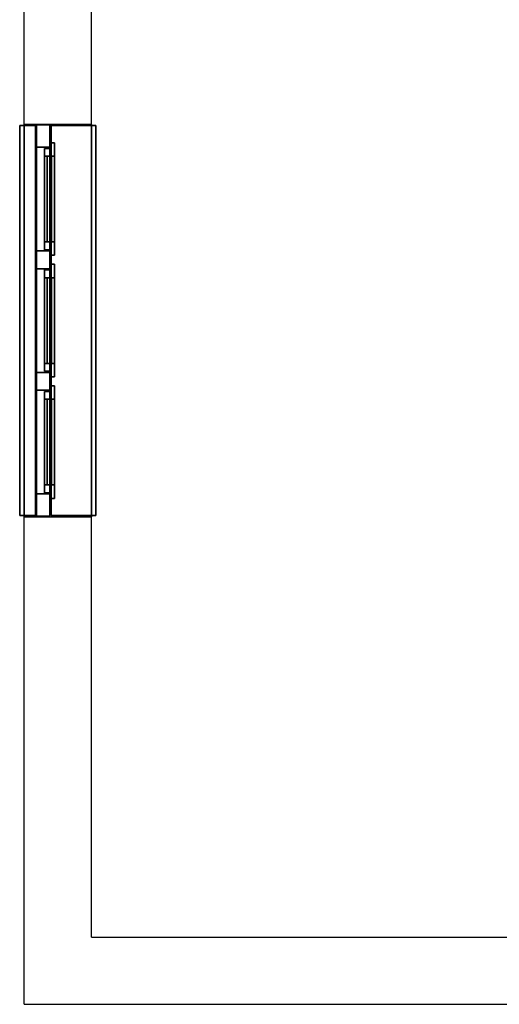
# Model space of a CAD drawing. Extents: x 563 to 2562, y 771 to 2619.
# Tile 2 of 23: x 998 to 1212, y 1000 to 1439. Entities that reach past the tile are written whole.
import ezdxf

# ---------------------------------------------------------------- set-up
doc = ezdxf.new("R2010")
doc.units = 0
for name, color, linetype in [('GLAS_1', 5, 'CONTINUOUS'), ('HOLZ_1', 2, 'CONTINUOUS'), ('SIMS_1', 1, 'CONTINUOUS'), ('WAND_1', 7, 'CONTINUOUS')]:
    doc.layers.add(name, color=color, linetype=linetype)

msp = doc.modelspace()

# ---------------------------------------------------------------- linework, layer by layer
at = {"layer": 'WAND_1'}
for p, q in [((1000, 1392.5), (1000, 2049)), ((1030, 1392.5), (1030, 2019)), ((1000, 1392.5), (1030, 1392.5)), ((1000, 1217.5), (1030, 1217.5)), ((1000, 1000), (1000, 1217.5)), ((1030, 1030), (1030, 1217.5)), ((1030, 1030), (1217.5, 1030)), ((1000, 1000), (1217.5, 1000))]:
    msp.add_line(p, q, dxfattribs=at)
for points in [[(1000, 1392.5), (1000, 1217.5), (1000, 1217.5, 87.5), (1000, 1392.5, 87.5)], [(1000, 1392.5, 87.5), (1000, 1217.5, 87.5), (1030, 1217.5, 87.5), (1030, 1392.5, 87.5)], [(1000, 1392.5, 242.5), (1000, 1217.5, 242.5), (1030, 1217.5, 242.5), (1030, 1392.5, 242.5)], [(1000, 1392.5, 212.5), (1000, 1217.5, 212.5), (1000, 1217.5, 242.5), (1000, 1392.5, 242.5)], [(1000, 1392.5, 242.5), (1000, 1217.5, 242.5), (1000, 1217.5, 250), (1000, 1392.5, 250)], [(1030, 1217.5), (1030, 1392.5), (1030, 1392.5, 87.5), (1030, 1217.5, 87.5)], [(1030, 1217.5, 212.5), (1030, 1392.5, 212.5), (1030, 1392.5, 242.5), (1030, 1217.5, 242.5)], [(1030, 1217.5, 242.5), (1030, 1392.5, 242.5), (1030, 1392.5, 250), (1030, 1217.5, 250)]]:
    msp.add_3dface(points, dxfattribs=at)
at = {"layer": 'WAND_1', "invisible_edges": 5}
msp.add_3dface([(1000, 1392.5, 212.5), (1000, 1217.5, 212.5), (1030, 1217.5, 212.5), (1030, 1392.5, 212.5)], dxfattribs=at)

# ---------------------------------------------------------------- meshes
at = {"layer": 'GLAS_1'}
mesh = msp.add_polyface(dxfattribs=at)
corners = [(1010.25, 1340.1, 171.66), (1010.25, 1378.3, 171.66), (1010.25, 1378.3, 198.3), (1010.25, 1340.1, 198.3), (1012.25, 1340.1, 171.66), (1012.25, 1378.3, 171.66), (1012.25, 1378.3, 198.3), (1012.25, 1340.1, 198.3)]
mesh.append_faces([[corners[k] for k in face] for face in [(0, 3, 7, 4), (1, 2, 6, 5)]])
mesh.append_faces([[corners[k] for k in face] for face in [(0, 1, 2, 3), (4, 5, 6, 7)]], dxfattribs={"vtx1": -1, "vtx3": -1})
mesh = msp.add_polyface(dxfattribs=at)
corners = [(1010.25, 1378.3, 155.66), (1010.25, 1340.1, 155.66), (1010.25, 1340.1, 129.02), (1010.25, 1378.3, 129.02), (1012.25, 1378.3, 155.66), (1012.25, 1340.1, 155.66), (1012.25, 1340.1, 129.02), (1012.25, 1378.3, 129.02)]
mesh.append_faces([[corners[k] for k in face] for face in [(0, 3, 7, 4), (1, 2, 6, 5)]])
mesh.append_faces([[corners[k] for k in face] for face in [(0, 1, 2, 3), (4, 5, 6, 7)]], dxfattribs={"vtx1": -1, "vtx3": -1})
mesh = msp.add_polyface(dxfattribs=at)
corners = [(1010.25, 1378.3, 113.02), (1010.25, 1340.1, 113.02), (1010.25, 1340.1, 103.7), (1010.25, 1378.3, 103.7), (1012.25, 1378.3, 113.02), (1012.25, 1340.1, 113.02), (1012.25, 1340.1, 103.7), (1012.25, 1378.3, 103.7)]
mesh.append_faces([[corners[k] for k in face] for face in [(0, 3, 7, 4), (1, 2, 6, 5)]])
mesh.append_faces([[corners[k] for k in face] for face in [(0, 1, 2, 3), (4, 5, 6, 7)]], dxfattribs={"vtx1": -1, "vtx3": -1})
mesh = msp.add_polyface(dxfattribs=at)
corners = [(1010.25, 1285.9, 171.66), (1010.25, 1324.1, 171.66), (1010.25, 1324.1, 198.3), (1010.25, 1285.9, 198.3), (1012.25, 1285.9, 171.66), (1012.25, 1324.1, 171.66), (1012.25, 1324.1, 198.3), (1012.25, 1285.9, 198.3)]
mesh.append_faces([[corners[k] for k in face] for face in [(0, 3, 7, 4), (1, 2, 6, 5)]])
mesh.append_faces([[corners[k] for k in face] for face in [(0, 1, 2, 3), (4, 5, 6, 7)]], dxfattribs={"vtx1": -1, "vtx3": -1})
mesh = msp.add_polyface(dxfattribs=at)
corners = [(1010.25, 1324.1, 155.66), (1010.25, 1285.9, 155.66), (1010.25, 1285.9, 129.02), (1010.25, 1324.1, 129.02), (1012.25, 1324.1, 155.66), (1012.25, 1285.9, 155.66), (1012.25, 1285.9, 129.02), (1012.25, 1324.1, 129.02)]
mesh.append_faces([[corners[k] for k in face] for face in [(0, 3, 7, 4), (1, 2, 6, 5)]])
mesh.append_faces([[corners[k] for k in face] for face in [(0, 1, 2, 3), (4, 5, 6, 7)]], dxfattribs={"vtx1": -1, "vtx3": -1})
mesh = msp.add_polyface(dxfattribs=at)
corners = [(1010.25, 1324.1, 113.02), (1010.25, 1285.9, 113.02), (1010.25, 1285.9, 103.7), (1010.25, 1324.1, 103.7), (1012.25, 1324.1, 113.02), (1012.25, 1285.9, 113.02), (1012.25, 1285.9, 103.7), (1012.25, 1324.1, 103.7)]
mesh.append_faces([[corners[k] for k in face] for face in [(0, 3, 7, 4), (1, 2, 6, 5)]])
mesh.append_faces([[corners[k] for k in face] for face in [(0, 1, 2, 3), (4, 5, 6, 7)]], dxfattribs={"vtx1": -1, "vtx3": -1})
mesh = msp.add_polyface(dxfattribs=at)
corners = [(1010.25, 1231.7, 171.66), (1010.25, 1269.9, 171.66), (1010.25, 1269.9, 198.3), (1010.25, 1231.7, 198.3), (1012.25, 1231.7, 171.66), (1012.25, 1269.9, 171.66), (1012.25, 1269.9, 198.3), (1012.25, 1231.7, 198.3)]
mesh.append_faces([[corners[k] for k in face] for face in [(0, 3, 7, 4), (1, 2, 6, 5)]])
mesh.append_faces([[corners[k] for k in face] for face in [(0, 1, 2, 3), (4, 5, 6, 7)]], dxfattribs={"vtx1": -1, "vtx3": -1})
mesh = msp.add_polyface(dxfattribs=at)
corners = [(1010.25, 1269.9, 155.66), (1010.25, 1231.7, 155.66), (1010.25, 1231.7, 129.02), (1010.25, 1269.9, 129.02), (1012.25, 1269.9, 155.66), (1012.25, 1231.7, 155.66), (1012.25, 1231.7, 129.02), (1012.25, 1269.9, 129.02)]
mesh.append_faces([[corners[k] for k in face] for face in [(0, 3, 7, 4), (1, 2, 6, 5)]])
mesh.append_faces([[corners[k] for k in face] for face in [(0, 1, 2, 3), (4, 5, 6, 7)]], dxfattribs={"vtx1": -1, "vtx3": -1})
mesh = msp.add_polyface(dxfattribs=at)
corners = [(1010.25, 1269.9, 113.02), (1010.25, 1231.7, 113.02), (1010.25, 1231.7, 103.7), (1010.25, 1269.9, 103.7), (1012.25, 1269.9, 113.02), (1012.25, 1231.7, 113.02), (1012.25, 1231.7, 103.7), (1012.25, 1269.9, 103.7)]
mesh.append_faces([[corners[k] for k in face] for face in [(0, 3, 7, 4), (1, 2, 6, 5)]])
mesh.append_faces([[corners[k] for k in face] for face in [(0, 1, 2, 3), (4, 5, 6, 7)]], dxfattribs={"vtx1": -1, "vtx3": -1})
at = {"layer": 'HOLZ_1'}
mesh = msp.add_polyface(dxfattribs=at)
corners = [(1005.5, 1392.3, 212.3), (1005.5, 1217.7, 212.3), (1005.5, 1217.7, 87.7), (1005.5, 1392.3, 87.7), (1005.5, 1382.3, 202.3), (1005.5, 1227.7, 202.3), (1005.5, 1227.7, 99.7), (1005.5, 1382.3, 99.7), (1011.5, 1392.3, 212.3), (1011.5, 1217.7, 212.3), (1011.5, 1217.7, 87.7), (1011.5, 1392.3, 87.7), (1011.5, 1382.3, 202.3), (1011.5, 1227.7, 202.3), (1011.5, 1227.7, 99.7), (1011.5, 1382.3, 99.7)]
mesh.append_faces([[corners[k] for k in face] for face in [(4, 5, 13, 12), (5, 6, 14, 13), (6, 7, 15, 14), (7, 4, 12, 15), (0, 1, 9, 8), (1, 2, 10, 9), (2, 3, 11, 10), (3, 0, 8, 11)]])
mesh.append_faces([[corners[k] for k in face] for face in [(0, 1, 5, 4), (1, 2, 6, 5), (2, 3, 7, 6), (3, 0, 4, 7), (8, 9, 13, 12), (9, 10, 14, 13), (10, 11, 15, 14), (11, 8, 12, 15)]], dxfattribs={"vtx1": -1, "vtx3": -1})
mesh = msp.add_polyface(dxfattribs=at)
corners = [(1009, 1334.1, 165.66), (1009, 1384.3, 165.66), (1009, 1384.3, 204.3), (1009, 1334.1, 204.3), (1009, 1336.6, 168.16), (1009, 1381.8, 168.16), (1009, 1381.8, 201.8), (1009, 1336.6, 201.8), (1009, 1340.1, 171.66), (1009, 1378.3, 171.66), (1009, 1378.3, 198.3), (1009, 1340.1, 198.3), (1011.5, 1334.1, 165.66), (1011.5, 1384.3, 165.66), (1011.5, 1384.3, 204.3), (1011.5, 1334.1, 204.3), (1011.5, 1336.6, 168.16), (1011.5, 1381.8, 168.16), (1011.5, 1381.8, 201.8), (1011.5, 1336.6, 201.8), (1011.5, 1340.1, 171.66), (1011.5, 1378.3, 171.66), (1011.5, 1378.3, 198.3), (1011.5, 1340.1, 198.3), (1013.5, 1334.1, 165.66), (1013.5, 1384.3, 165.66), (1013.5, 1384.3, 204.3), (1013.5, 1334.1, 204.3), (1013.5, 1336.6, 168.16), (1013.5, 1381.8, 168.16), (1013.5, 1381.8, 201.8), (1013.5, 1336.6, 201.8), (1013.5, 1340.1, 171.66), (1013.5, 1378.3, 171.66), (1013.5, 1378.3, 198.3), (1013.5, 1340.1, 198.3)]
mesh.append_faces([[corners[k] for k in face] for face in [(8, 9, 33, 32), (9, 10, 34, 33), (10, 11, 35, 34), (11, 8, 32, 35), (4, 5, 17, 16), (5, 6, 18, 17), (6, 7, 19, 18), (7, 4, 16, 19), (12, 13, 25, 24), (13, 14, 26, 25), (14, 15, 27, 26), (15, 12, 24, 27)]], dxfattribs={"vtx1": -1})
mesh.append_faces([[corners[k] for k in face] for face in [(4, 5, 9, 8), (5, 6, 10, 9), (6, 7, 11, 10), (7, 4, 8, 11), (12, 13, 17, 16), (13, 14, 18, 17), (14, 15, 19, 18), (15, 12, 16, 19), (24, 25, 33, 32), (25, 26, 34, 33), (26, 27, 35, 34), (27, 24, 32, 35)]], dxfattribs={"vtx1": -1, "vtx3": -1})
mesh = msp.add_polyface(dxfattribs=at)
corners = [(1009, 1384.3, 161.66), (1009, 1334.1, 161.66), (1009, 1334.1, 123.02), (1009, 1384.3, 123.02), (1009, 1381.8, 159.16), (1009, 1336.6, 159.16), (1009, 1336.6, 125.52), (1009, 1381.8, 125.52), (1009, 1378.3, 155.66), (1009, 1340.1, 155.66), (1009, 1340.1, 129.02), (1009, 1378.3, 129.02), (1011.5, 1384.3, 161.66), (1011.5, 1334.1, 161.66), (1011.5, 1334.1, 123.02), (1011.5, 1384.3, 123.02), (1011.5, 1381.8, 159.16), (1011.5, 1336.6, 159.16), (1011.5, 1336.6, 125.52), (1011.5, 1381.8, 125.52), (1011.5, 1378.3, 155.66), (1011.5, 1340.1, 155.66), (1011.5, 1340.1, 129.02), (1011.5, 1378.3, 129.02), (1013.5, 1384.3, 161.66), (1013.5, 1334.1, 161.66), (1013.5, 1334.1, 123.02), (1013.5, 1384.3, 123.02), (1013.5, 1381.8, 159.16), (1013.5, 1336.6, 159.16), (1013.5, 1336.6, 125.52), (1013.5, 1381.8, 125.52), (1013.5, 1378.3, 155.66), (1013.5, 1340.1, 155.66), (1013.5, 1340.1, 129.02), (1013.5, 1378.3, 129.02)]
mesh.append_faces([[corners[k] for k in face] for face in [(8, 9, 33, 32), (9, 10, 34, 33), (10, 11, 35, 34), (11, 8, 32, 35), (4, 5, 17, 16), (5, 6, 18, 17), (6, 7, 19, 18), (7, 4, 16, 19), (12, 13, 25, 24), (13, 14, 26, 25), (14, 15, 27, 26), (15, 12, 24, 27)]], dxfattribs={"vtx1": -1})
mesh.append_faces([[corners[k] for k in face] for face in [(4, 5, 9, 8), (5, 6, 10, 9), (6, 7, 11, 10), (7, 4, 8, 11), (12, 13, 17, 16), (13, 14, 18, 17), (14, 15, 19, 18), (15, 12, 16, 19), (24, 25, 33, 32), (25, 26, 34, 33), (26, 27, 35, 34), (27, 24, 32, 35)]], dxfattribs={"vtx1": -1, "vtx3": -1})
mesh = msp.add_polyface(dxfattribs=at)
corners = [(1009, 1384.3, 119.02), (1009, 1334.1, 119.02), (1009, 1334.1, 97.7), (1009, 1384.3, 97.7), (1009, 1381.8, 116.52), (1009, 1336.6, 116.52), (1009, 1336.6, 100.2), (1009, 1381.8, 100.2), (1009, 1378.3, 113.02), (1009, 1340.1, 113.02), (1009, 1340.1, 103.7), (1009, 1378.3, 103.7), (1011.5, 1384.3, 119.02), (1011.5, 1334.1, 119.02), (1011.5, 1334.1, 97.7), (1011.5, 1384.3, 97.7), (1011.5, 1381.8, 116.52), (1011.5, 1336.6, 116.52), (1011.5, 1336.6, 100.2), (1011.5, 1381.8, 100.2), (1011.5, 1378.3, 113.02), (1011.5, 1340.1, 113.02), (1011.5, 1340.1, 103.7), (1011.5, 1378.3, 103.7), (1013.5, 1384.3, 119.02), (1013.5, 1334.1, 119.02), (1013.5, 1334.1, 97.7), (1013.5, 1384.3, 97.7), (1013.5, 1381.8, 116.52), (1013.5, 1336.6, 116.52), (1013.5, 1336.6, 100.2), (1013.5, 1381.8, 100.2), (1013.5, 1378.3, 113.02), (1013.5, 1340.1, 113.02), (1013.5, 1340.1, 103.7), (1013.5, 1378.3, 103.7)]
mesh.append_faces([[corners[k] for k in face] for face in [(8, 9, 33, 32), (9, 10, 34, 33), (10, 11, 35, 34), (11, 8, 32, 35), (4, 5, 17, 16), (5, 6, 18, 17), (6, 7, 19, 18), (7, 4, 16, 19), (12, 13, 25, 24), (13, 14, 26, 25), (14, 15, 27, 26), (15, 12, 24, 27)]], dxfattribs={"vtx1": -1})
mesh.append_faces([[corners[k] for k in face] for face in [(4, 5, 9, 8), (5, 6, 10, 9), (6, 7, 11, 10), (7, 4, 8, 11), (12, 13, 17, 16), (13, 14, 18, 17), (14, 15, 19, 18), (15, 12, 16, 19), (24, 25, 33, 32), (25, 26, 34, 33), (26, 27, 35, 34), (27, 24, 32, 35)]], dxfattribs={"vtx1": -1, "vtx3": -1})
mesh = msp.add_polyface(dxfattribs=at)
corners = [(1005.5, 1382.3, 117.02), (1005.5, 1336.1, 117.02), (1005.5, 1336.1, 125.02), (1005.5, 1382.3, 125.02), (1011.5, 1382.3, 117.02), (1011.5, 1336.1, 117.02), (1011.5, 1336.1, 125.02), (1011.5, 1382.3, 125.02)]
mesh.append_faces([[corners[k] for k in face] for face in [(0, 1, 2, 3), (4, 5, 6, 7), (0, 1, 5, 4), (3, 2, 6, 7), (0, 3, 7, 4), (1, 2, 6, 5)]])
mesh = msp.add_polyface(dxfattribs=at)
corners = [(1005.5, 1382.3, 159.66), (1005.5, 1336.1, 159.66), (1005.5, 1336.1, 167.66), (1005.5, 1382.3, 167.66), (1011.5, 1382.3, 159.66), (1011.5, 1336.1, 159.66), (1011.5, 1336.1, 167.66), (1011.5, 1382.3, 167.66)]
mesh.append_faces([[corners[k] for k in face] for face in [(0, 1, 2, 3), (4, 5, 6, 7), (0, 1, 5, 4), (3, 2, 6, 7), (0, 3, 7, 4), (1, 2, 6, 5)]])
mesh = msp.add_polyface(dxfattribs=at)
corners = [(1005.5, 1336.1, 99.7), (1005.5, 1328.1, 99.7), (1005.5, 1328.1, 202.3), (1005.5, 1336.1, 202.3), (1011.5, 1336.1, 99.7), (1011.5, 1328.1, 99.7), (1011.5, 1328.1, 202.3), (1011.5, 1336.1, 202.3)]
mesh.append_faces([[corners[k] for k in face] for face in [(0, 1, 2, 3), (4, 5, 6, 7), (0, 1, 5, 4), (3, 2, 6, 7), (0, 3, 7, 4), (1, 2, 6, 5)]])
mesh = msp.add_polyface(dxfattribs=at)
corners = [(1005.5, 1328.1, 117.02), (1005.5, 1281.9, 117.02), (1005.5, 1281.9, 125.02), (1005.5, 1328.1, 125.02), (1011.5, 1328.1, 117.02), (1011.5, 1281.9, 117.02), (1011.5, 1281.9, 125.02), (1011.5, 1328.1, 125.02)]
mesh.append_faces([[corners[k] for k in face] for face in [(0, 1, 2, 3), (4, 5, 6, 7), (0, 1, 5, 4), (3, 2, 6, 7), (0, 3, 7, 4), (1, 2, 6, 5)]])
mesh = msp.add_polyface(dxfattribs=at)
corners = [(1005.5, 1328.1, 159.66), (1005.5, 1281.9, 159.66), (1005.5, 1281.9, 167.66), (1005.5, 1328.1, 167.66), (1011.5, 1328.1, 159.66), (1011.5, 1281.9, 159.66), (1011.5, 1281.9, 167.66), (1011.5, 1328.1, 167.66)]
mesh.append_faces([[corners[k] for k in face] for face in [(0, 1, 2, 3), (4, 5, 6, 7), (0, 1, 5, 4), (3, 2, 6, 7), (0, 3, 7, 4), (1, 2, 6, 5)]])
mesh = msp.add_polyface(dxfattribs=at)
corners = [(1009, 1279.9, 165.66), (1009, 1330.1, 165.66), (1009, 1330.1, 204.3), (1009, 1279.9, 204.3), (1009, 1282.4, 168.16), (1009, 1327.6, 168.16), (1009, 1327.6, 201.8), (1009, 1282.4, 201.8), (1009, 1285.9, 171.66), (1009, 1324.1, 171.66), (1009, 1324.1, 198.3), (1009, 1285.9, 198.3), (1011.5, 1279.9, 165.66), (1011.5, 1330.1, 165.66), (1011.5, 1330.1, 204.3), (1011.5, 1279.9, 204.3), (1011.5, 1282.4, 168.16), (1011.5, 1327.6, 168.16), (1011.5, 1327.6, 201.8), (1011.5, 1282.4, 201.8), (1011.5, 1285.9, 171.66), (1011.5, 1324.1, 171.66), (1011.5, 1324.1, 198.3), (1011.5, 1285.9, 198.3), (1013.5, 1279.9, 165.66), (1013.5, 1330.1, 165.66), (1013.5, 1330.1, 204.3), (1013.5, 1279.9, 204.3), (1013.5, 1282.4, 168.16), (1013.5, 1327.6, 168.16), (1013.5, 1327.6, 201.8), (1013.5, 1282.4, 201.8), (1013.5, 1285.9, 171.66), (1013.5, 1324.1, 171.66), (1013.5, 1324.1, 198.3), (1013.5, 1285.9, 198.3)]
mesh.append_faces([[corners[k] for k in face] for face in [(8, 9, 33, 32), (9, 10, 34, 33), (10, 11, 35, 34), (11, 8, 32, 35), (4, 5, 17, 16), (5, 6, 18, 17), (6, 7, 19, 18), (7, 4, 16, 19), (12, 13, 25, 24), (13, 14, 26, 25), (14, 15, 27, 26), (15, 12, 24, 27)]], dxfattribs={"vtx1": -1})
mesh.append_faces([[corners[k] for k in face] for face in [(4, 5, 9, 8), (5, 6, 10, 9), (6, 7, 11, 10), (7, 4, 8, 11), (12, 13, 17, 16), (13, 14, 18, 17), (14, 15, 19, 18), (15, 12, 16, 19), (24, 25, 33, 32), (25, 26, 34, 33), (26, 27, 35, 34), (27, 24, 32, 35)]], dxfattribs={"vtx1": -1, "vtx3": -1})
mesh = msp.add_polyface(dxfattribs=at)
corners = [(1009, 1330.1, 161.66), (1009, 1279.9, 161.66), (1009, 1279.9, 123.02), (1009, 1330.1, 123.02), (1009, 1327.6, 159.16), (1009, 1282.4, 159.16), (1009, 1282.4, 125.52), (1009, 1327.6, 125.52), (1009, 1324.1, 155.66), (1009, 1285.9, 155.66), (1009, 1285.9, 129.02), (1009, 1324.1, 129.02), (1011.5, 1330.1, 161.66), (1011.5, 1279.9, 161.66), (1011.5, 1279.9, 123.02), (1011.5, 1330.1, 123.02), (1011.5, 1327.6, 159.16), (1011.5, 1282.4, 159.16), (1011.5, 1282.4, 125.52), (1011.5, 1327.6, 125.52), (1011.5, 1324.1, 155.66), (1011.5, 1285.9, 155.66), (1011.5, 1285.9, 129.02), (1011.5, 1324.1, 129.02), (1013.5, 1330.1, 161.66), (1013.5, 1279.9, 161.66), (1013.5, 1279.9, 123.02), (1013.5, 1330.1, 123.02), (1013.5, 1327.6, 159.16), (1013.5, 1282.4, 159.16), (1013.5, 1282.4, 125.52), (1013.5, 1327.6, 125.52), (1013.5, 1324.1, 155.66), (1013.5, 1285.9, 155.66), (1013.5, 1285.9, 129.02), (1013.5, 1324.1, 129.02)]
mesh.append_faces([[corners[k] for k in face] for face in [(8, 9, 33, 32), (9, 10, 34, 33), (10, 11, 35, 34), (11, 8, 32, 35), (4, 5, 17, 16), (5, 6, 18, 17), (6, 7, 19, 18), (7, 4, 16, 19), (12, 13, 25, 24), (13, 14, 26, 25), (14, 15, 27, 26), (15, 12, 24, 27)]], dxfattribs={"vtx1": -1})
mesh.append_faces([[corners[k] for k in face] for face in [(4, 5, 9, 8), (5, 6, 10, 9), (6, 7, 11, 10), (7, 4, 8, 11), (12, 13, 17, 16), (13, 14, 18, 17), (14, 15, 19, 18), (15, 12, 16, 19), (24, 25, 33, 32), (25, 26, 34, 33), (26, 27, 35, 34), (27, 24, 32, 35)]], dxfattribs={"vtx1": -1, "vtx3": -1})
mesh = msp.add_polyface(dxfattribs=at)
corners = [(1009, 1330.1, 119.02), (1009, 1279.9, 119.02), (1009, 1279.9, 97.7), (1009, 1330.1, 97.7), (1009, 1327.6, 116.52), (1009, 1282.4, 116.52), (1009, 1282.4, 100.2), (1009, 1327.6, 100.2), (1009, 1324.1, 113.02), (1009, 1285.9, 113.02), (1009, 1285.9, 103.7), (1009, 1324.1, 103.7), (1011.5, 1330.1, 119.02), (1011.5, 1279.9, 119.02), (1011.5, 1279.9, 97.7), (1011.5, 1330.1, 97.7), (1011.5, 1327.6, 116.52), (1011.5, 1282.4, 116.52), (1011.5, 1282.4, 100.2), (1011.5, 1327.6, 100.2), (1011.5, 1324.1, 113.02), (1011.5, 1285.9, 113.02), (1011.5, 1285.9, 103.7), (1011.5, 1324.1, 103.7), (1013.5, 1330.1, 119.02), (1013.5, 1279.9, 119.02), (1013.5, 1279.9, 97.7), (1013.5, 1330.1, 97.7), (1013.5, 1327.6, 116.52), (1013.5, 1282.4, 116.52), (1013.5, 1282.4, 100.2), (1013.5, 1327.6, 100.2), (1013.5, 1324.1, 113.02), (1013.5, 1285.9, 113.02), (1013.5, 1285.9, 103.7), (1013.5, 1324.1, 103.7)]
mesh.append_faces([[corners[k] for k in face] for face in [(8, 9, 33, 32), (9, 10, 34, 33), (10, 11, 35, 34), (11, 8, 32, 35), (4, 5, 17, 16), (5, 6, 18, 17), (6, 7, 19, 18), (7, 4, 16, 19), (12, 13, 25, 24), (13, 14, 26, 25), (14, 15, 27, 26), (15, 12, 24, 27)]], dxfattribs={"vtx1": -1})
mesh.append_faces([[corners[k] for k in face] for face in [(4, 5, 9, 8), (5, 6, 10, 9), (6, 7, 11, 10), (7, 4, 8, 11), (12, 13, 17, 16), (13, 14, 18, 17), (14, 15, 19, 18), (15, 12, 16, 19), (24, 25, 33, 32), (25, 26, 34, 33), (26, 27, 35, 34), (27, 24, 32, 35)]], dxfattribs={"vtx1": -1, "vtx3": -1})
mesh = msp.add_polyface(dxfattribs=at)
corners = [(1005.5, 1281.9, 99.7), (1005.5, 1273.9, 99.7), (1005.5, 1273.9, 202.3), (1005.5, 1281.9, 202.3), (1011.5, 1281.9, 99.7), (1011.5, 1273.9, 99.7), (1011.5, 1273.9, 202.3), (1011.5, 1281.9, 202.3)]
mesh.append_faces([[corners[k] for k in face] for face in [(0, 1, 2, 3), (4, 5, 6, 7), (0, 1, 5, 4), (3, 2, 6, 7), (0, 3, 7, 4), (1, 2, 6, 5)]])
mesh = msp.add_polyface(dxfattribs=at)
corners = [(1005.5, 1273.9, 117.02), (1005.5, 1227.7, 117.02), (1005.5, 1227.7, 125.02), (1005.5, 1273.9, 125.02), (1011.5, 1273.9, 117.02), (1011.5, 1227.7, 117.02), (1011.5, 1227.7, 125.02), (1011.5, 1273.9, 125.02)]
mesh.append_faces([[corners[k] for k in face] for face in [(0, 1, 2, 3), (4, 5, 6, 7), (0, 1, 5, 4), (3, 2, 6, 7), (0, 3, 7, 4), (1, 2, 6, 5)]])
mesh = msp.add_polyface(dxfattribs=at)
corners = [(1005.5, 1273.9, 159.66), (1005.5, 1227.7, 159.66), (1005.5, 1227.7, 167.66), (1005.5, 1273.9, 167.66), (1011.5, 1273.9, 159.66), (1011.5, 1227.7, 159.66), (1011.5, 1227.7, 167.66), (1011.5, 1273.9, 167.66)]
mesh.append_faces([[corners[k] for k in face] for face in [(0, 1, 2, 3), (4, 5, 6, 7), (0, 1, 5, 4), (3, 2, 6, 7), (0, 3, 7, 4), (1, 2, 6, 5)]])
mesh = msp.add_polyface(dxfattribs=at)
corners = [(1009, 1225.7, 165.66), (1009, 1275.9, 165.66), (1009, 1275.9, 204.3), (1009, 1225.7, 204.3), (1009, 1228.2, 168.16), (1009, 1273.4, 168.16), (1009, 1273.4, 201.8), (1009, 1228.2, 201.8), (1009, 1231.7, 171.66), (1009, 1269.9, 171.66), (1009, 1269.9, 198.3), (1009, 1231.7, 198.3), (1011.5, 1225.7, 165.66), (1011.5, 1275.9, 165.66), (1011.5, 1275.9, 204.3), (1011.5, 1225.7, 204.3), (1011.5, 1228.2, 168.16), (1011.5, 1273.4, 168.16), (1011.5, 1273.4, 201.8), (1011.5, 1228.2, 201.8), (1011.5, 1231.7, 171.66), (1011.5, 1269.9, 171.66), (1011.5, 1269.9, 198.3), (1011.5, 1231.7, 198.3), (1013.5, 1225.7, 165.66), (1013.5, 1275.9, 165.66), (1013.5, 1275.9, 204.3), (1013.5, 1225.7, 204.3), (1013.5, 1228.2, 168.16), (1013.5, 1273.4, 168.16), (1013.5, 1273.4, 201.8), (1013.5, 1228.2, 201.8), (1013.5, 1231.7, 171.66), (1013.5, 1269.9, 171.66), (1013.5, 1269.9, 198.3), (1013.5, 1231.7, 198.3)]
mesh.append_faces([[corners[k] for k in face] for face in [(8, 9, 33, 32), (9, 10, 34, 33), (10, 11, 35, 34), (11, 8, 32, 35), (4, 5, 17, 16), (5, 6, 18, 17), (6, 7, 19, 18), (7, 4, 16, 19), (12, 13, 25, 24), (13, 14, 26, 25), (14, 15, 27, 26), (15, 12, 24, 27)]], dxfattribs={"vtx1": -1})
mesh.append_faces([[corners[k] for k in face] for face in [(4, 5, 9, 8), (5, 6, 10, 9), (6, 7, 11, 10), (7, 4, 8, 11), (12, 13, 17, 16), (13, 14, 18, 17), (14, 15, 19, 18), (15, 12, 16, 19), (24, 25, 33, 32), (25, 26, 34, 33), (26, 27, 35, 34), (27, 24, 32, 35)]], dxfattribs={"vtx1": -1, "vtx3": -1})
mesh = msp.add_polyface(dxfattribs=at)
corners = [(1009, 1275.9, 161.66), (1009, 1225.7, 161.66), (1009, 1225.7, 123.02), (1009, 1275.9, 123.02), (1009, 1273.4, 159.16), (1009, 1228.2, 159.16), (1009, 1228.2, 125.52), (1009, 1273.4, 125.52), (1009, 1269.9, 155.66), (1009, 1231.7, 155.66), (1009, 1231.7, 129.02), (1009, 1269.9, 129.02), (1011.5, 1275.9, 161.66), (1011.5, 1225.7, 161.66), (1011.5, 1225.7, 123.02), (1011.5, 1275.9, 123.02), (1011.5, 1273.4, 159.16), (1011.5, 1228.2, 159.16), (1011.5, 1228.2, 125.52), (1011.5, 1273.4, 125.52), (1011.5, 1269.9, 155.66), (1011.5, 1231.7, 155.66), (1011.5, 1231.7, 129.02), (1011.5, 1269.9, 129.02), (1013.5, 1275.9, 161.66), (1013.5, 1225.7, 161.66), (1013.5, 1225.7, 123.02), (1013.5, 1275.9, 123.02), (1013.5, 1273.4, 159.16), (1013.5, 1228.2, 159.16), (1013.5, 1228.2, 125.52), (1013.5, 1273.4, 125.52), (1013.5, 1269.9, 155.66), (1013.5, 1231.7, 155.66), (1013.5, 1231.7, 129.02), (1013.5, 1269.9, 129.02)]
mesh.append_faces([[corners[k] for k in face] for face in [(8, 9, 33, 32), (9, 10, 34, 33), (10, 11, 35, 34), (11, 8, 32, 35), (4, 5, 17, 16), (5, 6, 18, 17), (6, 7, 19, 18), (7, 4, 16, 19), (12, 13, 25, 24), (13, 14, 26, 25), (14, 15, 27, 26), (15, 12, 24, 27)]], dxfattribs={"vtx1": -1})
mesh.append_faces([[corners[k] for k in face] for face in [(4, 5, 9, 8), (5, 6, 10, 9), (6, 7, 11, 10), (7, 4, 8, 11), (12, 13, 17, 16), (13, 14, 18, 17), (14, 15, 19, 18), (15, 12, 16, 19), (24, 25, 33, 32), (25, 26, 34, 33), (26, 27, 35, 34), (27, 24, 32, 35)]], dxfattribs={"vtx1": -1, "vtx3": -1})
mesh = msp.add_polyface(dxfattribs=at)
corners = [(1009, 1275.9, 119.02), (1009, 1225.7, 119.02), (1009, 1225.7, 97.7), (1009, 1275.9, 97.7), (1009, 1273.4, 116.52), (1009, 1228.2, 116.52), (1009, 1228.2, 100.2), (1009, 1273.4, 100.2), (1009, 1269.9, 113.02), (1009, 1231.7, 113.02), (1009, 1231.7, 103.7), (1009, 1269.9, 103.7), (1011.5, 1275.9, 119.02), (1011.5, 1225.7, 119.02), (1011.5, 1225.7, 97.7), (1011.5, 1275.9, 97.7), (1011.5, 1273.4, 116.52), (1011.5, 1228.2, 116.52), (1011.5, 1228.2, 100.2), (1011.5, 1273.4, 100.2), (1011.5, 1269.9, 113.02), (1011.5, 1231.7, 113.02), (1011.5, 1231.7, 103.7), (1011.5, 1269.9, 103.7), (1013.5, 1275.9, 119.02), (1013.5, 1225.7, 119.02), (1013.5, 1225.7, 97.7), (1013.5, 1275.9, 97.7), (1013.5, 1273.4, 116.52), (1013.5, 1228.2, 116.52), (1013.5, 1228.2, 100.2), (1013.5, 1273.4, 100.2), (1013.5, 1269.9, 113.02), (1013.5, 1231.7, 113.02), (1013.5, 1231.7, 103.7), (1013.5, 1269.9, 103.7)]
mesh.append_faces([[corners[k] for k in face] for face in [(8, 9, 33, 32), (9, 10, 34, 33), (10, 11, 35, 34), (11, 8, 32, 35), (4, 5, 17, 16), (5, 6, 18, 17), (6, 7, 19, 18), (7, 4, 16, 19), (12, 13, 25, 24), (13, 14, 26, 25), (14, 15, 27, 26), (15, 12, 24, 27)]], dxfattribs={"vtx1": -1})
mesh.append_faces([[corners[k] for k in face] for face in [(4, 5, 9, 8), (5, 6, 10, 9), (6, 7, 11, 10), (7, 4, 8, 11), (12, 13, 17, 16), (13, 14, 18, 17), (14, 15, 19, 18), (15, 12, 16, 19), (24, 25, 33, 32), (25, 26, 34, 33), (26, 27, 35, 34), (27, 24, 32, 35)]], dxfattribs={"vtx1": -1, "vtx3": -1})
at = {"layer": 'SIMS_1'}
mesh = msp.add_polyface(dxfattribs=at)
corners = [(998, 1392, 88), (998, 1218, 88), (1005, 1218, 88), (1005, 1392, 88), (998, 1392, 90), (998, 1218, 90), (1005, 1218, 90), (1005, 1392, 90)]
mesh.append_faces([[corners[k] for k in face] for face in [(0, 1, 2, 3), (4, 5, 6, 7), (0, 1, 5, 4), (1, 2, 6, 5), (2, 3, 7, 6), (3, 0, 4, 7)]])
mesh = msp.add_polyface(dxfattribs=at)
corners = [(1032, 1218, 88), (1032, 1392, 88), (1012, 1392, 88), (1012, 1218, 88), (1032, 1218, 90), (1032, 1392, 90), (1012, 1392, 90), (1012, 1218, 90)]
mesh.append_faces([[corners[k] for k in face] for face in [(0, 1, 2, 3), (4, 5, 6, 7), (0, 1, 5, 4), (1, 2, 6, 5), (2, 3, 7, 6), (3, 0, 4, 7)]])

doc.saveas('drawing.dxf')
